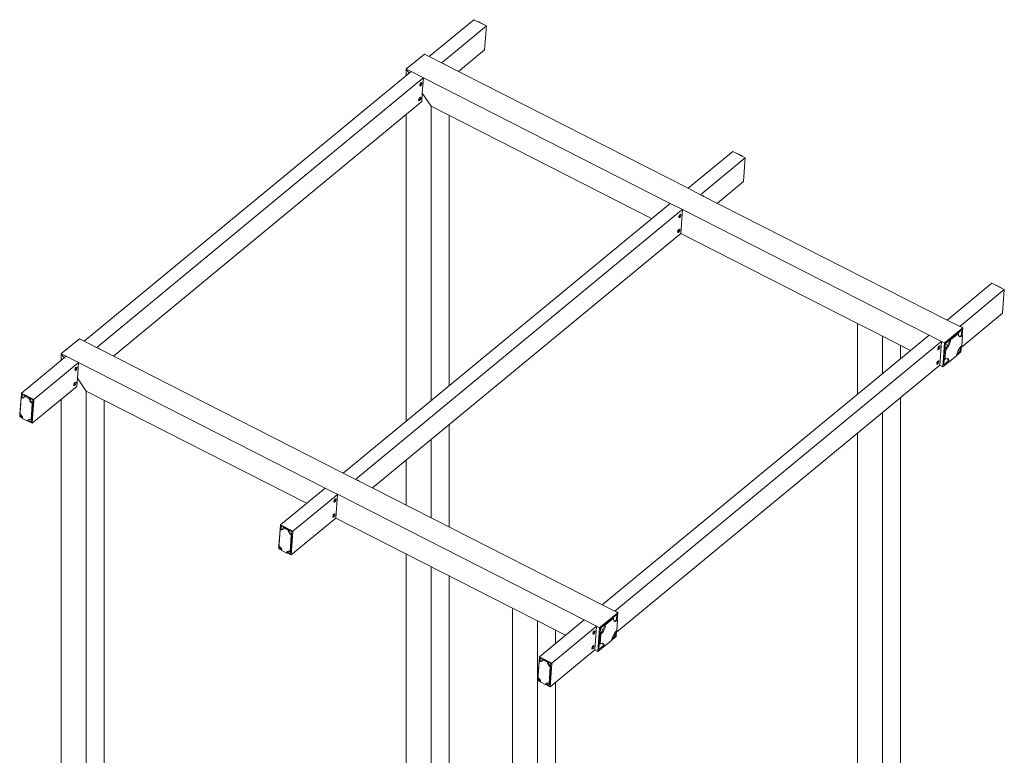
# Model space of a CAD drawing. Header units: millimetres. Extents: x -853 to -247, y 10927 to 11422.
# Tile 49 of 59: x -571 to -410, y 11056 to 11177. Entities that reach past the tile are written whole.
import ezdxf

# ---------------------------------------------------------------- set-up
doc = ezdxf.new("R2010")
doc.units = ezdxf.units.MM
doc.header["$LTSCALE"] = 10
doc.layers.add('PS_DIM', color=4, linetype='Continuous', lineweight=13)
doc.layers.add('PS_SOLID', color=7, linetype='Continuous', lineweight=30)

# ---------------------------------------------------------------- blocks, each defined once
blk = doc.blocks.new('OISHDVO')
at = {"layer": 'PS_SOLID', "color": 40, "linetype": 'Continuous', "lineweight": 13, "extrusion": (-5.16254e-15, 0.798212, 0.602377)}
for p, q in [((230.06, 11227.42), (222.74, 11221.38)), ((232.09, 11226.39), (230.06, 11227.42)), ((232.09, 11226.39), (225.11, 11220.63)), ((230.77, 11227.11), (230.73, 11227.08)), ((231.58, 11226.69), (230.77, 11227.11)), ((231.55, 11226.66), (231.58, 11226.69)), ((231.58, 11226.65), (231.58, 11226.69)), ((231.8, 11222.5), (232.09, 11226.39)), ((227.51, 11218.96), (231.8, 11222.5)), ((221.94, 11221.79), (219.11, 11219.46)), ((222.74, 11221.38), (221.94, 11221.79)), ((224.77, 11220.35), (222.74, 11221.38)), ((219.11, 11219.46), (218.96, 11219.34)), ((219.77, 11218.93), (218.96, 11219.34)), ((219.43, 11218.65), (218.96, 11219.34)), ((218.96, 11219.34), (218.96, 11218.27)), ((225.11, 11220.63), (224.77, 11220.35)), ((265.13, 11199.82), (224.77, 11220.35)), ((225.2, 11220.21), (225.12, 11220.17)), ((225.27, 11220.15), (225.2, 11220.21)), ((225.26, 11220.1), (225.27, 11220.15)), ((219.77, 11218.93), (166.29, 11174.79)), ((168.66, 11174.04), (221.39, 11217.56)), ((221.8, 11217.9), (219.77, 11218.93)), ((221.39, 11217.56), (221.8, 11217.9)), ((221.61, 11215.37), (221.8, 11217.9)), ((262.16, 11197.36), (221.8, 11217.9)), ((221.24, 11216.9), (221.19, 11216.71)), ((221.3, 11216.81), (221.19, 11216.69)), ((221.19, 11216.71), (221.22, 11216.59)), ((221.22, 11216.59), (221.32, 11216.6)), ((221.36, 11217.07), (221.24, 11216.9)), ((221.39, 11217), (221.3, 11216.81)), ((221.32, 11216.6), (221.45, 11216.73)), ((221.48, 11217.15), (221.36, 11217.07)), ((221.4, 11217.1), (221.39, 11217)), ((221.45, 11216.73), (221.54, 11216.92)), ((221.55, 11217.09), (221.48, 11217.15)), ((221.54, 11216.92), (221.55, 11217.09)), ((221.07, 11214.47), (221.01, 11214.28)), ((221.12, 11214.38), (221.01, 11214.26)), ((221.01, 11214.28), (221.04, 11214.16)), ((221.11, 11214.37), (221.04, 11214.4)), ((221.18, 11214.64), (221.07, 11214.47)), ((221.21, 11214.57), (221.12, 11214.38)), ((221.15, 11214.17), (221.27, 11214.3)), ((221.3, 11214.72), (221.18, 11214.64)), ((221.22, 11214.67), (221.21, 11214.57)), ((221.27, 11214.3), (221.36, 11214.49)), ((221.38, 11214.66), (221.3, 11214.72)), ((221.36, 11214.49), (221.38, 11214.66)), ((221.51, 11214.01), (221.61, 11215.37)), ((223.04, 11213.24), (221.61, 11215.37)), ((171.06, 11172.36), (221.51, 11214.01)), ((221.04, 11214.16), (221.15, 11214.17)), ((223.04, 11165.07), (223.04, 11213.24)), ((223.04, 11213.24), (259.13, 11194.87)), ((218.96, 11211.9), (218.96, 11161.71)), ((226.01, 11167.53), (226.01, 11211.72)), ((272.44, 11205.86), (265.13, 11199.82)), ((274.47, 11204.82), (267.5, 11199.06)), ((274.47, 11204.82), (272.44, 11205.86)), ((273.16, 11205.54), (273.12, 11205.51)), ((273.97, 11205.13), (273.16, 11205.54)), ((273.94, 11205.1), (273.97, 11205.13)), ((273.97, 11205.08), (273.97, 11205.13)), ((274.19, 11200.93), (274.47, 11204.82)), ((267.16, 11198.78), (265.13, 11199.82)), ((269.9, 11197.39), (274.19, 11200.93)), ((267.5, 11199.06), (267.16, 11198.78)), ((307.52, 11178.25), (267.16, 11198.78)), ((267.58, 11198.65), (267.51, 11198.6)), ((267.66, 11198.59), (267.58, 11198.65)), ((267.65, 11198.53), (267.66, 11198.59)), ((262.16, 11197.36), (208.68, 11153.22)), ((264.19, 11196.33), (262.16, 11197.36)), ((211.05, 11152.47), (263.78, 11196)), ((263.63, 11195.33), (263.58, 11195.14)), ((263.69, 11195.24), (263.58, 11195.13)), ((263.58, 11195.14), (263.61, 11195.02)), ((263.61, 11195.02), (263.71, 11195.03)), ((263.75, 11195.51), (263.63, 11195.33)), ((263.78, 11195.43), (263.69, 11195.24)), ((263.71, 11195.03), (263.84, 11195.16)), ((263.87, 11195.58), (263.75, 11195.51)), ((263.78, 11196), (264.19, 11196.33)), ((263.79, 11195.53), (263.78, 11195.43)), ((263.84, 11195.16), (263.93, 11195.36)), ((263.94, 11195.52), (263.87, 11195.58)), ((263.9, 11192.44), (264.19, 11196.33)), ((263.93, 11195.36), (263.94, 11195.52)), ((304.54, 11175.8), (264.19, 11196.33)), ((213.45, 11150.8), (263.9, 11192.44)), ((263.4, 11192.71), (263.45, 11192.9)), ((263.51, 11192.81), (263.4, 11192.7)), ((263.43, 11192.59), (263.4, 11192.71)), ((263.5, 11192.8), (263.43, 11192.83)), ((263.53, 11192.6), (263.43, 11192.59)), ((263.45, 11192.9), (263.57, 11193.08)), ((263.6, 11193), (263.51, 11192.81)), ((263.66, 11192.73), (263.53, 11192.6)), ((263.57, 11193.08), (263.69, 11193.15)), ((263.61, 11193.1), (263.6, 11193)), ((263.66, 11192.73), (263.75, 11192.93)), ((263.77, 11193.09), (263.69, 11193.15)), ((263.75, 11192.93), (263.77, 11193.09)), ((263.9, 11192.44), (292.84, 11177.72)), ((314.83, 11184.29), (307.52, 11178.25)), ((316.86, 11183.26), (314.83, 11184.29)), ((315.55, 11183.97), (315.51, 11183.94)), ((316.36, 11183.56), (315.55, 11183.97)), ((316.86, 11183.26), (309.89, 11177.5)), ((316.32, 11183.53), (316.36, 11183.56)), ((316.36, 11183.51), (316.36, 11183.56)), ((316.58, 11179.37), (316.86, 11183.26)), ((309.82, 11173.79), (316.58, 11179.37)), ((296.02, 11176.1), (292.84, 11177.72)), ((292.84, 11177.72), (292.84, 11166.13)), ((310.05, 11176.96), (307.52, 11178.25)), ((309.89, 11177.5), (309.55, 11177.22)), ((304.54, 11175.8), (251.06, 11131.65)), ((296.91, 11175.65), (296.02, 11176.1)), ((296.91, 11175.65), (296.91, 11169.49)), ((296.91, 11175.65), (301.52, 11173.3)), ((305.84, 11175.14), (304.54, 11175.8)), ((310.05, 11176.96), (307.23, 11174.63)), ((309.19, 11176.14), (307.93, 11175.1)), ((308.08, 11175.02), (309.35, 11176.07)), ((309.35, 11176.07), (309.19, 11176.14)), ((309.25, 11176.11), (309.89, 11176.64)), ((309.35, 11176.07), (309.34, 11176.01)), ((309.34, 11176.01), (309.35, 11175.84)), ((309.35, 11175.84), (309.39, 11175.7)), ((309.39, 11175.7), (309.46, 11175.6)), ((309.51, 11175.61), (309.45, 11175.61)), ((309.46, 11175.6), (309.55, 11175.54)), ((309.64, 11175.64), (309.51, 11175.61)), ((309.79, 11175.72), (309.64, 11175.64)), ((309.86, 11175.79), (309.79, 11175.72)), ((309.8, 11175.57), (309.94, 11175.65)), ((309.89, 11176.64), (309.83, 11175.76)), ((310.02, 11175.71), (309.86, 11175.79)), ((309.97, 11177.08), (309.9, 11177.04)), ((309.9, 11174.05), (310.02, 11175.71)), ((309.94, 11175.65), (310.02, 11175.71)), ((309.96, 11175.74), (310.05, 11176.96)), ((310.05, 11177.02), (309.97, 11177.08)), ((310.04, 11176.96), (310.05, 11177.02)), ((165.48, 11175.2), (162.66, 11172.87)), ((166.29, 11174.79), (165.48, 11175.2)), ((208.68, 11153.22), (166.29, 11174.79)), ((168.32, 11173.76), (168.66, 11174.04)), ((306.17, 11174.43), (253.43, 11130.9)), ((299.88, 11171.95), (299.88, 11174.14)), ((306.58, 11174.76), (305.84, 11175.14)), ((306.26, 11174.02), (306.14, 11173.94)), ((306.58, 11174.76), (306.17, 11174.43)), ((306.17, 11173.96), (306.17, 11173.87)), ((306.33, 11173.96), (306.26, 11174.02)), ((306.29, 11170.88), (306.58, 11174.76)), ((307.08, 11174.51), (306.58, 11174.76)), ((307.08, 11174.51), (306.8, 11170.62)), ((307.23, 11174.63), (307.08, 11174.51)), ((307.15, 11173.55), (307.22, 11174.43)), ((307.21, 11174.37), (307.62, 11174.16)), ((307.22, 11174.43), (307.92, 11175.01)), ((307.62, 11174.15), (307.48, 11173.93)), ((307.73, 11174.38), (307.62, 11174.15)), ((307.64, 11173.86), (307.77, 11174.07)), ((307.82, 11174.61), (307.73, 11174.38)), ((307.77, 11174.07), (307.88, 11174.3)), ((307.89, 11174.84), (307.82, 11174.61)), ((307.88, 11174.3), (307.97, 11174.53)), ((307.92, 11175.01), (307.89, 11174.84)), ((307.93, 11175.1), (307.92, 11175.05)), ((307.92, 11175.05), (307.92, 11175.01)), ((307.93, 11175.1), (308.08, 11175.02)), ((307.97, 11174.53), (308.04, 11174.76)), ((308.04, 11174.76), (308.08, 11174.97)), ((308.08, 11174.97), (308.08, 11175.02)), ((309.55, 11175.54), (309.66, 11175.53)), ((309.66, 11175.53), (309.8, 11175.57)), ((309.74, 11173.91), (309.9, 11174.05)), ((309.77, 11173.07), (309.84, 11174)), ((162.66, 11172.87), (162.51, 11172.74)), ((163.32, 11172.34), (162.51, 11172.74)), ((162.51, 11172.74), (162.97, 11172.05)), ((162.51, 11172.74), (162.51, 11171.67)), ((168.74, 11173.62), (168.67, 11173.58)), ((168.82, 11173.56), (168.74, 11173.62)), ((168.81, 11173.5), (168.82, 11173.56)), ((305.97, 11173.57), (306.02, 11173.77)), ((306.08, 11173.67), (305.97, 11173.56)), ((306, 11173.45), (305.97, 11173.57)), ((306.1, 11173.46), (306, 11173.45)), ((306.02, 11173.77), (306.14, 11173.94)), ((306.17, 11173.87), (306.08, 11173.67)), ((306.1, 11173.46), (306.23, 11173.59)), ((306.23, 11173.59), (306.32, 11173.79)), ((306.32, 11173.79), (306.33, 11173.96)), ((307.12, 11173.52), (306.99, 11171.86)), ((307.15, 11173.55), (307.12, 11173.52)), ((307.12, 11173.52), (307.27, 11173.44)), ((307.19, 11173.58), (307.15, 11173.55)), ((307.15, 11171.78), (307.27, 11173.44)), ((307.34, 11173.74), (307.19, 11173.58)), ((307.27, 11173.44), (307.34, 11173.5)), ((307.48, 11173.93), (307.34, 11173.74)), ((307.34, 11173.5), (307.49, 11173.66)), ((307.49, 11173.66), (307.64, 11173.86)), ((307.82, 11171.42), (309.08, 11172.47)), ((309.08, 11172.47), (309.1, 11172.62)), ((309.09, 11172.51), (309.18, 11172.58)), ((309.1, 11172.62), (309.15, 11172.84)), ((309.64, 11173.14), (309.12, 11172.72)), ((309.15, 11172.84), (309.23, 11173.07)), ((309.18, 11172.58), (309.77, 11173.07)), ((309.23, 11173.07), (309.33, 11173.31)), ((309.33, 11173.31), (309.46, 11173.53)), ((309.33, 11173.3), (309.64, 11173.14)), ((309.46, 11173.53), (309.6, 11173.73)), ((309.6, 11173.73), (309.74, 11173.91)), ((309.69, 11173.84), (309.64, 11173.14)), ((163.32, 11172.34), (156, 11166.3)), ((158.03, 11165.26), (164.94, 11170.97)), ((164.7, 11171.63), (163.32, 11172.34)), ((165.35, 11171.3), (164.7, 11171.63)), ((164.94, 11170.97), (165.35, 11171.3)), ((165.16, 11168.77), (165.35, 11171.3)), ((205.7, 11150.77), (165.35, 11171.3)), ((253.37, 11127.2), (306.29, 11170.88)), ((305.79, 11171.14), (305.84, 11171.34)), ((305.9, 11171.24), (305.79, 11171.13)), ((305.82, 11171.02), (305.79, 11171.14)), ((305.89, 11171.23), (305.82, 11171.27)), ((305.92, 11171.03), (305.82, 11171.02)), ((305.84, 11171.34), (305.96, 11171.51)), ((305.99, 11171.44), (305.9, 11171.24)), ((306.05, 11171.16), (305.92, 11171.03)), ((305.96, 11171.51), (306.08, 11171.59)), ((306, 11171.53), (305.99, 11171.44)), ((306.05, 11171.16), (306.14, 11171.36)), ((306.15, 11171.53), (306.08, 11171.59)), ((306.14, 11171.36), (306.15, 11171.53)), ((306.29, 11170.88), (306.8, 11170.62)), ((306.8, 11170.62), (307.32, 11171.05)), ((306.96, 11170.93), (307.03, 11171.84)), ((307.66, 11171.51), (306.96, 11170.93)), ((306.99, 11171.86), (307.15, 11171.78)), ((307.15, 11171.78), (307.29, 11171.89)), ((307.29, 11171.89), (307.43, 11171.95)), ((307.32, 11171.05), (307.79, 11171.44)), ((307.43, 11171.95), (307.56, 11171.96)), ((307.56, 11171.96), (307.66, 11171.93)), ((307.56, 11171.96), (307.59, 11171.92)), ((307.59, 11171.92), (307.64, 11171.8)), ((307.64, 11171.8), (307.67, 11171.64)), ((307.66, 11171.93), (307.74, 11171.85)), ((307.67, 11171.64), (307.66, 11171.5)), ((307.66, 11171.5), (307.82, 11171.42)), ((307.74, 11171.85), (307.8, 11171.72)), ((307.8, 11171.72), (307.82, 11171.56)), ((307.82, 11171.56), (307.82, 11171.42)), ((164.79, 11170.31), (164.74, 11170.11)), ((164.85, 11170.21), (164.74, 11170.1)), ((164.74, 11170.11), (164.77, 11169.99)), ((164.77, 11169.99), (164.87, 11170)), ((164.91, 11170.48), (164.79, 11170.31)), ((164.94, 11170.41), (164.85, 11170.21)), ((164.87, 11170), (165, 11170.13)), ((165.03, 11170.55), (164.91, 11170.48)), ((164.95, 11170.5), (164.94, 11170.41)), ((165, 11170.13), (165.09, 11170.33)), ((165.1, 11170.49), (165.03, 11170.55)), ((165.09, 11170.33), (165.1, 11170.49)), ((164.61, 11167.88), (164.56, 11167.68)), ((164.67, 11167.78), (164.56, 11167.67)), ((164.56, 11167.68), (164.59, 11167.56)), ((164.66, 11167.77), (164.59, 11167.8)), ((164.59, 11167.56), (164.69, 11167.57)), ((164.73, 11168.05), (164.61, 11167.88)), ((164.76, 11167.98), (164.67, 11167.78)), ((164.69, 11167.57), (164.82, 11167.7)), ((164.85, 11168.12), (164.73, 11168.05)), ((164.77, 11168.07), (164.76, 11167.98)), ((164.82, 11167.7), (164.91, 11167.9)), ((164.93, 11168.06), (164.85, 11168.12)), ((164.91, 11167.9), (164.93, 11168.06)), ((165.06, 11167.41), (165.16, 11168.77)), ((165.16, 11168.77), (166.58, 11166.64)), ((156, 11166.3), (155.72, 11162.41)), ((156, 11166.3), (158.03, 11165.26)), ((156.11, 11165.64), (156.14, 11166.07)), ((156.14, 11166.07), (156.56, 11165.86)), ((157.75, 11161.38), (165.06, 11167.41)), ((166.58, 11166.64), (166.58, 11035.53)), ((166.58, 11166.64), (202.68, 11148.27)), ((155.95, 11165.57), (155.75, 11162.85)), ((156.06, 11165.66), (155.95, 11165.57)), ((156.02, 11165.54), (155.95, 11165.57)), ((156.13, 11165.51), (156.02, 11165.54)), ((156.14, 11165.63), (156.06, 11165.66)), ((156.22, 11165.51), (156.13, 11165.51)), ((156.24, 11165.6), (156.14, 11165.63)), ((156.31, 11165.53), (156.22, 11165.51)), ((156.33, 11165.6), (156.24, 11165.6)), ((156.38, 11165.57), (156.31, 11165.53)), ((156.42, 11165.62), (156.33, 11165.6)), ((156.44, 11165.63), (156.38, 11165.57)), ((156.44, 11165.63), (156.42, 11165.62)), ((156.47, 11165.71), (156.44, 11165.63)), ((156.49, 11165.8), (156.47, 11165.71)), ((156.6, 11165.89), (156.49, 11165.8)), ((157.31, 11165.38), (156.49, 11165.8)), ((157.42, 11165.48), (156.6, 11165.89)), ((157.3, 11165.33), (157.31, 11165.38)), ((157.32, 11165.23), (157.3, 11165.33)), ((157.31, 11165.38), (157.42, 11165.48)), ((157.35, 11165.12), (157.32, 11165.23)), ((157.4, 11165.01), (157.35, 11165.12)), ((157.47, 11164.9), (157.4, 11165.01)), ((157.41, 11165.43), (157.42, 11165.48)), ((157.43, 11165.32), (157.41, 11165.43)), ((157.41, 11165.43), (157.41, 11165.43)), ((157.41, 11165.43), (157.87, 11165.2)), ((157.46, 11165.21), (157.43, 11165.32)), ((157.51, 11165.1), (157.46, 11165.21)), ((157.56, 11164.8), (157.47, 11164.9)), ((157.58, 11164.99), (157.51, 11165.1)), ((157.65, 11164.72), (157.56, 11164.8)), ((157.67, 11164.9), (157.58, 11164.99)), ((157.58, 11161.92), (157.78, 11164.64)), ((157.75, 11164.65), (157.65, 11164.72)), ((157.76, 11164.81), (157.67, 11164.9)), ((157.69, 11162.01), (157.89, 11164.73)), ((158.02, 11165.12), (157.75, 11161.38)), ((157.78, 11164.64), (157.75, 11164.65)), ((157.84, 11164.76), (157.76, 11164.81)), ((157.78, 11164.64), (157.89, 11164.73)), ((157.87, 11165.2), (157.84, 11164.76)), ((157.86, 11164.75), (157.84, 11164.76)), ((157.89, 11164.73), (157.86, 11164.75)), ((158.03, 11165.26), (158.02, 11165.12)), ((162.51, 11165.31), (162.51, 11037.32)), ((169.56, 11091.41), (169.56, 11165.13)), ((299.88, 11052.1), (299.88, 11165.58)), ((155.75, 11162.85), (155.82, 11162.8)), ((155.82, 11162.8), (155.92, 11162.73)), ((155.9, 11162.75), (155.88, 11162.48)), ((155.92, 11162.73), (156.01, 11162.64)), ((296.91, 11163.13), (296.91, 11049.65)), ((155.72, 11162.41), (156.22, 11162.15)), ((156.04, 11162.61), (155.88, 11162.48)), ((155.88, 11162.48), (156.19, 11162.32)), ((156.01, 11162.64), (156.09, 11162.54)), ((156.09, 11162.54), (156.15, 11162.43)), ((156.15, 11162.43), (156.19, 11162.32)), ((156.19, 11162.32), (156.22, 11162.21)), ((156.22, 11162.21), (156.22, 11162.1)), ((156.22, 11162.1), (157.04, 11161.69)), ((157.04, 11161.74), (157.07, 11161.82)), ((157.04, 11161.69), (157.15, 11161.78)), ((157.04, 11161.69), (157.04, 11161.74)), ((157.07, 11161.82), (157.11, 11161.89)), ((157.07, 11161.72), (157.75, 11161.38)), ((157.11, 11161.89), (157.18, 11161.95)), ((157.15, 11161.83), (157.18, 11161.92)), ((157.6, 11161.6), (157.15, 11161.83)), ((157.15, 11161.78), (157.15, 11161.83)), ((157.18, 11161.95), (157.26, 11161.98)), ((157.18, 11161.92), (157.2, 11161.95)), ((157.26, 11161.98), (157.35, 11161.98)), ((157.35, 11161.98), (157.45, 11161.97)), ((157.45, 11161.97), (157.55, 11161.93)), ((157.55, 11161.93), (157.58, 11161.92)), ((157.58, 11161.92), (157.69, 11162.01)), ((157.63, 11161.96), (157.6, 11161.6)), ((226.01, 11144.4), (226.01, 11161.16)), ((292.84, 11159.77), (292.84, 11051.44)), ((223.04, 11145.92), (223.04, 11158.71)), ((218.96, 11155.35), (218.96, 11147.99)), ((208.68, 11153.22), (210.71, 11152.19)), ((210.71, 11152.19), (211.05, 11152.47)), ((251.06, 11131.65), (210.71, 11152.19)), ((211.13, 11152.05), (211.06, 11152.01)), ((211.21, 11151.99), (211.13, 11152.05)), ((211.2, 11151.94), (211.21, 11151.99)), ((205.7, 11150.77), (198.39, 11144.73)), ((207.37, 11149.92), (205.7, 11150.77)), ((207.74, 11149.74), (207.37, 11149.92)), ((200.42, 11143.7), (207.33, 11149.4)), ((207.13, 11148.55), (207.18, 11148.74)), ((207.24, 11148.64), (207.13, 11148.53)), ((207.16, 11148.43), (207.13, 11148.55)), ((207.26, 11148.43), (207.16, 11148.43)), ((207.18, 11148.74), (207.3, 11148.91)), ((207.33, 11148.84), (207.24, 11148.64)), ((207.26, 11148.43), (207.39, 11148.57)), ((207.42, 11148.99), (207.3, 11148.91)), ((207.33, 11149.4), (207.74, 11149.74)), ((207.33, 11148.94), (207.33, 11148.84)), ((207.39, 11148.57), (207.48, 11148.76)), ((207.49, 11148.93), (207.42, 11148.99)), ((207.45, 11145.85), (207.74, 11149.74)), ((207.48, 11148.76), (207.49, 11148.93)), ((248.09, 11129.2), (207.74, 11149.74)), ((200.13, 11139.81), (207.45, 11145.85)), ((206.95, 11146.12), (207, 11146.31)), ((207.06, 11146.21), (206.95, 11146.1)), ((206.98, 11146), (206.95, 11146.12)), ((207.05, 11146.2), (206.98, 11146.24)), ((207.08, 11146), (206.98, 11146)), ((207, 11146.31), (207.12, 11146.48)), ((207.15, 11146.41), (207.06, 11146.21)), ((207.21, 11146.14), (207.08, 11146)), ((207.12, 11146.48), (207.24, 11146.56)), ((207.16, 11146.51), (207.15, 11146.41)), ((207.21, 11146.14), (207.3, 11146.33)), ((207.31, 11146.5), (207.24, 11146.56)), ((207.3, 11146.33), (207.31, 11146.5)), ((207.45, 11145.85), (236.39, 11131.13)), ((198.39, 11144.73), (198.1, 11140.84)), ((198.34, 11144.01), (198.14, 11141.28)), ((198.45, 11144.1), (198.34, 11144.01)), ((198.41, 11143.97), (198.34, 11144.01)), ((198.39, 11144.73), (200.42, 11143.7)), ((198.51, 11143.94), (198.41, 11143.97)), ((198.52, 11144.06), (198.45, 11144.1)), ((198.5, 11144.07), (198.53, 11144.51)), ((198.61, 11143.94), (198.51, 11143.94)), ((198.63, 11144.04), (198.52, 11144.06)), ((198.53, 11144.51), (198.95, 11144.29)), ((198.7, 11143.96), (198.61, 11143.94)), ((198.72, 11144.03), (198.63, 11144.04)), ((198.77, 11144), (198.7, 11143.96)), ((198.81, 11144.05), (198.72, 11144.03)), ((198.82, 11144.06), (198.77, 11144)), ((198.82, 11144.06), (198.81, 11144.05)), ((198.86, 11144.14), (198.82, 11144.06)), ((198.88, 11144.23), (198.86, 11144.14)), ((198.99, 11144.32), (198.88, 11144.23)), ((198.88, 11144.23), (199.69, 11143.82)), ((199.81, 11143.91), (198.99, 11144.32)), ((199.81, 11143.91), (199.69, 11143.82)), ((199.69, 11143.82), (199.69, 11143.77)), ((199.69, 11143.77), (199.7, 11143.66)), ((199.7, 11143.66), (199.74, 11143.55)), ((199.74, 11143.55), (199.79, 11143.44)), ((199.79, 11143.44), (199.86, 11143.33)), ((199.8, 11143.86), (199.81, 11143.91)), ((199.82, 11143.75), (199.8, 11143.86)), ((199.8, 11143.86), (199.8, 11143.86)), ((199.8, 11143.86), (200.26, 11143.63)), ((199.85, 11143.64), (199.82, 11143.75)), ((199.9, 11143.53), (199.85, 11143.64)), ((199.97, 11143.43), (199.9, 11143.53)), ((200.06, 11143.33), (199.97, 11143.43)), ((200.41, 11143.55), (200.13, 11139.81)), ((200.26, 11143.63), (200.22, 11143.2)), ((200.42, 11143.7), (200.41, 11143.55)), ((199.86, 11143.33), (199.94, 11143.24)), ((199.94, 11143.24), (200.04, 11143.15)), ((200.16, 11143.08), (199.96, 11140.35)), ((200.04, 11143.15), (200.14, 11143.09)), ((200.15, 11143.25), (200.06, 11143.33)), ((200.08, 11140.44), (200.28, 11143.17)), ((200.14, 11143.09), (200.16, 11143.08)), ((200.22, 11143.2), (200.15, 11143.25)), ((200.28, 11143.17), (200.16, 11143.08)), ((200.25, 11143.18), (200.22, 11143.2)), ((200.28, 11143.17), (200.25, 11143.18)), ((198.1, 11140.84), (198.61, 11140.59)), ((198.14, 11141.28), (198.21, 11141.24)), ((198.21, 11141.24), (198.31, 11141.16)), ((198.29, 11141.18), (198.27, 11140.91)), ((198.42, 11141.04), (198.27, 11140.91)), ((198.27, 11140.91), (198.58, 11140.75)), ((198.31, 11141.16), (198.4, 11141.07)), ((198.4, 11141.07), (198.48, 11140.97)), ((198.48, 11140.97), (198.54, 11140.86)), ((198.54, 11140.86), (198.58, 11140.75)), ((198.58, 11140.75), (198.61, 11140.64)), ((198.61, 11140.64), (198.61, 11140.54)), ((198.61, 11140.54), (199.42, 11140.12)), ((199.42, 11140.12), (199.54, 11140.21)), ((199.42, 11140.12), (199.43, 11140.17)), ((199.43, 11140.17), (199.46, 11140.26)), ((199.46, 11140.26), (199.5, 11140.33)), ((199.46, 11140.15), (200.13, 11139.81)), ((199.5, 11140.33), (199.57, 11140.38)), ((199.54, 11140.26), (199.57, 11140.35)), ((199.99, 11140.03), (199.54, 11140.26)), ((199.54, 11140.21), (199.54, 11140.26)), ((199.57, 11140.38), (199.65, 11140.41)), ((199.57, 11140.35), (199.59, 11140.39)), ((199.65, 11140.41), (199.74, 11140.42)), ((199.74, 11140.42), (199.84, 11140.4)), ((199.84, 11140.4), (199.94, 11140.36)), ((199.94, 11140.36), (199.96, 11140.35)), ((199.96, 11140.35), (200.08, 11140.44)), ((200.02, 11140.4), (199.99, 11140.03)), ((218.96, 11139.99), (218.96, 11083.91)), ((223.04, 11082.13), (223.04, 11137.92)), ((226.01, 11084.58), (226.01, 11136.41)), ((240.46, 11129.06), (236.39, 11131.13)), ((236.39, 11131.13), (236.39, 11004.84)), ((253.1, 11130.62), (251.06, 11131.65)), ((253.43, 11130.9), (253.1, 11130.62)), ((253.6, 11130.36), (253.1, 11130.62)), ((253.52, 11130.49), (253.45, 11130.44)), ((253.59, 11130.43), (253.52, 11130.49)), ((240.46, 11129.06), (240.46, 11003.05)), ((240.46, 11129.06), (245.07, 11126.71)), ((248.09, 11129.2), (240.78, 11123.16)), ((250.12, 11128.17), (248.09, 11129.2)), ((253.6, 11130.36), (250.78, 11128.03)), ((252.74, 11129.55), (251.47, 11128.5)), ((251.63, 11128.42), (252.9, 11129.47)), ((252.9, 11129.47), (252.74, 11129.55)), ((252.8, 11129.52), (253.44, 11130.05)), ((252.9, 11129.47), (252.89, 11129.42)), ((252.89, 11129.42), (252.9, 11129.24)), ((252.9, 11129.24), (252.94, 11129.1)), ((252.94, 11129.1), (253, 11129)), ((253.06, 11129.01), (252.99, 11129.02)), ((253, 11129), (253.1, 11128.95)), ((253.19, 11129.05), (253.06, 11129.01)), ((253.1, 11128.95), (253.21, 11128.93)), ((253.34, 11129.13), (253.19, 11129.05)), ((253.21, 11128.93), (253.35, 11128.97)), ((253.41, 11129.19), (253.34, 11129.13)), ((253.35, 11128.97), (253.49, 11129.05)), ((253.44, 11130.05), (253.38, 11129.16)), ((253.56, 11129.11), (253.41, 11129.19)), ((253.44, 11127.46), (253.56, 11129.11)), ((253.49, 11129.05), (253.56, 11129.11)), ((253.51, 11129.14), (253.6, 11130.36)), ((253.59, 11130.37), (253.59, 11130.43)), ((242.81, 11122.13), (249.72, 11127.84)), ((243.43, 11125.35), (243.43, 11127.54)), ((249.68, 11127.35), (249.57, 11127.17)), ((249.72, 11127.27), (249.62, 11127.08)), ((249.81, 11127.42), (249.68, 11127.35)), ((249.72, 11127.84), (250.12, 11128.17)), ((249.72, 11127.37), (249.72, 11127.27)), ((249.88, 11127.36), (249.81, 11127.42)), ((249.84, 11124.28), (250.12, 11128.17)), ((249.87, 11127.19), (249.88, 11127.36)), ((250.63, 11127.91), (250.12, 11128.17)), ((250.63, 11127.91), (250.35, 11124.02)), ((250.78, 11128.03), (250.63, 11127.91)), ((250.7, 11126.95), (250.77, 11127.84)), ((250.76, 11127.78), (251.17, 11127.57)), ((250.77, 11127.84), (251.47, 11128.42)), ((251.03, 11127.34), (250.89, 11127.15)), ((251.16, 11127.55), (251.03, 11127.34)), ((251.04, 11127.07), (251.19, 11127.26)), ((251.28, 11127.78), (251.16, 11127.55)), ((251.19, 11127.26), (251.32, 11127.48)), ((251.37, 11128.01), (251.28, 11127.78)), ((251.32, 11127.48), (251.43, 11127.7)), ((251.44, 11128.24), (251.37, 11128.01)), ((251.43, 11127.7), (251.52, 11127.94)), ((251.47, 11128.42), (251.44, 11128.24)), ((251.47, 11128.5), (251.63, 11128.42)), ((251.47, 11128.5), (251.47, 11128.45)), ((251.47, 11128.45), (251.47, 11128.42)), ((251.52, 11127.94), (251.59, 11128.16)), ((251.59, 11128.16), (251.63, 11128.38)), ((251.63, 11128.38), (251.63, 11128.42)), ((253.15, 11127.14), (253.29, 11127.31)), ((253.24, 11127.25), (253.18, 11126.55)), ((253.29, 11127.31), (253.44, 11127.46)), ((253.32, 11126.48), (253.39, 11127.4)), ((249.57, 11127.17), (249.51, 11126.98)), ((249.51, 11126.98), (249.55, 11126.86)), ((249.62, 11127.08), (249.52, 11126.97)), ((249.55, 11126.86), (249.65, 11126.87)), ((249.65, 11126.87), (249.78, 11127)), ((249.78, 11127), (249.87, 11127.19)), ((250.66, 11126.92), (250.54, 11125.27)), ((250.7, 11126.95), (250.66, 11126.92)), ((250.66, 11126.92), (250.82, 11126.85)), ((250.74, 11126.99), (250.7, 11126.95)), ((250.7, 11125.19), (250.82, 11126.85)), ((250.89, 11127.15), (250.74, 11126.99)), ((250.82, 11126.85), (250.89, 11126.91)), ((250.89, 11126.91), (251.04, 11127.07)), ((251.36, 11124.83), (252.63, 11125.87)), ((252.63, 11125.87), (252.65, 11126.03)), ((252.64, 11125.91), (252.73, 11125.99)), ((252.65, 11126.03), (252.7, 11126.25)), ((253.18, 11126.55), (252.67, 11126.12)), ((252.7, 11126.25), (252.78, 11126.48)), ((252.73, 11125.99), (253.32, 11126.48)), ((252.78, 11126.48), (252.88, 11126.71)), ((252.88, 11126.71), (253.01, 11126.93)), ((252.88, 11126.7), (253.18, 11126.55)), ((253.01, 11126.93), (253.15, 11127.14)), ((242.52, 11118.24), (249.84, 11124.28)), ((249.34, 11124.55), (249.39, 11124.74)), ((249.45, 11124.65), (249.34, 11124.54)), ((249.37, 11124.43), (249.34, 11124.55)), ((249.44, 11124.64), (249.37, 11124.67)), ((249.47, 11124.44), (249.37, 11124.43)), ((249.39, 11124.74), (249.51, 11124.92)), ((249.54, 11124.84), (249.45, 11124.65)), ((249.6, 11124.57), (249.47, 11124.44)), ((249.51, 11124.92), (249.63, 11124.99)), ((249.55, 11124.94), (249.54, 11124.84)), ((249.6, 11124.57), (249.69, 11124.76)), ((249.7, 11124.93), (249.63, 11124.99)), ((249.69, 11124.76), (249.7, 11124.93)), ((249.84, 11124.28), (250.35, 11124.02)), ((250.35, 11124.02), (250.87, 11124.46)), ((250.51, 11124.34), (250.58, 11125.25)), ((251.21, 11124.92), (250.51, 11124.34)), ((250.54, 11125.27), (250.7, 11125.19)), ((250.7, 11125.19), (250.84, 11125.29)), ((250.84, 11125.29), (250.98, 11125.35)), ((250.87, 11124.46), (251.34, 11124.84)), ((250.98, 11125.35), (251.11, 11125.36)), ((251.1, 11125.36), (251.14, 11125.33)), ((251.11, 11125.36), (251.21, 11125.33)), ((251.14, 11125.33), (251.19, 11125.21)), ((251.19, 11125.21), (251.22, 11125.05)), ((251.21, 11125.33), (251.29, 11125.25)), ((251.22, 11125.05), (251.21, 11124.91)), ((251.21, 11124.91), (251.36, 11124.83)), ((251.29, 11125.25), (251.35, 11125.13)), ((251.35, 11125.13), (251.37, 11124.97)), ((251.37, 11124.97), (251.36, 11124.83)), ((240.78, 11123.16), (240.49, 11119.28)), ((240.72, 11122.44), (240.53, 11119.71)), ((240.84, 11122.53), (240.72, 11122.44)), ((240.8, 11122.4), (240.72, 11122.44)), ((240.78, 11123.16), (242.81, 11122.13)), ((240.9, 11122.38), (240.8, 11122.4)), ((240.91, 11122.5), (240.84, 11122.53)), ((240.89, 11122.51), (240.92, 11122.94)), ((241.01, 11122.47), (240.91, 11122.5)), ((240.92, 11122.94), (241.34, 11122.73)), ((241.08, 11122.39), (241, 11122.37)), ((241.11, 11122.47), (241.01, 11122.47)), ((241.16, 11122.43), (241.08, 11122.39)), ((241.2, 11122.48), (241.11, 11122.47)), ((241.21, 11122.49), (241.16, 11122.43)), ((241.21, 11122.49), (241.2, 11122.48)), ((241.25, 11122.57), (241.21, 11122.49)), ((241.27, 11122.66), (241.25, 11122.57)), ((241.38, 11122.76), (241.27, 11122.66)), ((242.08, 11122.25), (241.27, 11122.66)), ((242.19, 11122.34), (241.38, 11122.76)), ((241, 11122.37), (240.9, 11122.38)), ((242.08, 11122.25), (242.19, 11122.34)), ((242.08, 11122.2), (242.08, 11122.25)), ((242.09, 11122.09), (242.08, 11122.2)), ((242.13, 11121.98), (242.09, 11122.09)), ((242.18, 11121.87), (242.13, 11121.98)), ((242.25, 11121.77), (242.18, 11121.87)), ((242.19, 11122.29), (242.19, 11122.34)), ((242.2, 11122.19), (242.19, 11122.29)), ((242.19, 11122.29), (242.19, 11122.29)), ((242.19, 11122.29), (242.64, 11122.06)), ((242.24, 11122.07), (242.2, 11122.19)), ((242.29, 11121.96), (242.24, 11122.07)), ((242.33, 11121.67), (242.25, 11121.77)), ((242.36, 11121.86), (242.29, 11121.96)), ((242.43, 11121.59), (242.33, 11121.67)), ((242.35, 11118.78), (242.55, 11121.51)), ((242.44, 11121.76), (242.36, 11121.86)), ((242.53, 11121.52), (242.43, 11121.59)), ((242.54, 11121.68), (242.44, 11121.76)), ((242.46, 11118.88), (242.66, 11121.6)), ((242.8, 11121.98), (242.52, 11118.24)), ((242.55, 11121.51), (242.53, 11121.52)), ((242.61, 11121.63), (242.54, 11121.68)), ((242.55, 11121.51), (242.66, 11121.6)), ((242.64, 11122.06), (242.61, 11121.63)), ((242.64, 11121.61), (242.61, 11121.63)), ((242.66, 11121.6), (242.64, 11121.61)), ((242.81, 11122.13), (242.8, 11121.98)), ((240.49, 11119.28), (241, 11119.02)), ((240.53, 11119.71), (240.6, 11119.67)), ((240.6, 11119.67), (240.7, 11119.59)), ((240.68, 11119.61), (240.66, 11119.34)), ((240.81, 11119.47), (240.66, 11119.34)), ((240.66, 11119.34), (240.97, 11119.18)), ((240.7, 11119.59), (240.79, 11119.5)), ((240.79, 11119.5), (240.87, 11119.4)), ((240.87, 11119.4), (240.93, 11119.29)), ((240.93, 11119.29), (240.97, 11119.18)), ((240.97, 11119.18), (240.99, 11119.07)), ((240.99, 11119.07), (241, 11118.97)), ((241, 11118.97), (241.81, 11118.56)), ((241.81, 11118.56), (241.92, 11118.65)), ((241.81, 11118.56), (241.82, 11118.61)), ((241.82, 11118.61), (241.84, 11118.69)), ((241.84, 11118.69), (241.89, 11118.76)), ((241.85, 11118.59), (242.52, 11118.24)), ((241.89, 11118.76), (241.96, 11118.81)), ((241.92, 11118.65), (241.93, 11118.7)), ((241.93, 11118.7), (241.96, 11118.78)), ((242.38, 11118.47), (241.93, 11118.7)), ((241.96, 11118.81), (242.03, 11118.84)), ((241.96, 11118.78), (241.98, 11118.82)), ((242.03, 11118.84), (242.13, 11118.85)), ((242.13, 11118.85), (242.22, 11118.83)), ((242.22, 11118.83), (242.33, 11118.8)), ((242.33, 11118.8), (242.35, 11118.78)), ((242.35, 11118.78), (242.46, 11118.88)), ((242.41, 11118.83), (242.38, 11118.47)), ((243.43, 11005.51), (243.43, 11118.99))]:
    blk.add_line(p, q, dxfattribs=at)

msp = doc.modelspace()

# ---------------------------------------------------------------- block references
at = {"layer": 'PS_DIM'}
msp.add_blockref('OISHDVO', (-726.85, -50.75), dxfattribs=at)

doc.saveas('drawing.dxf')
